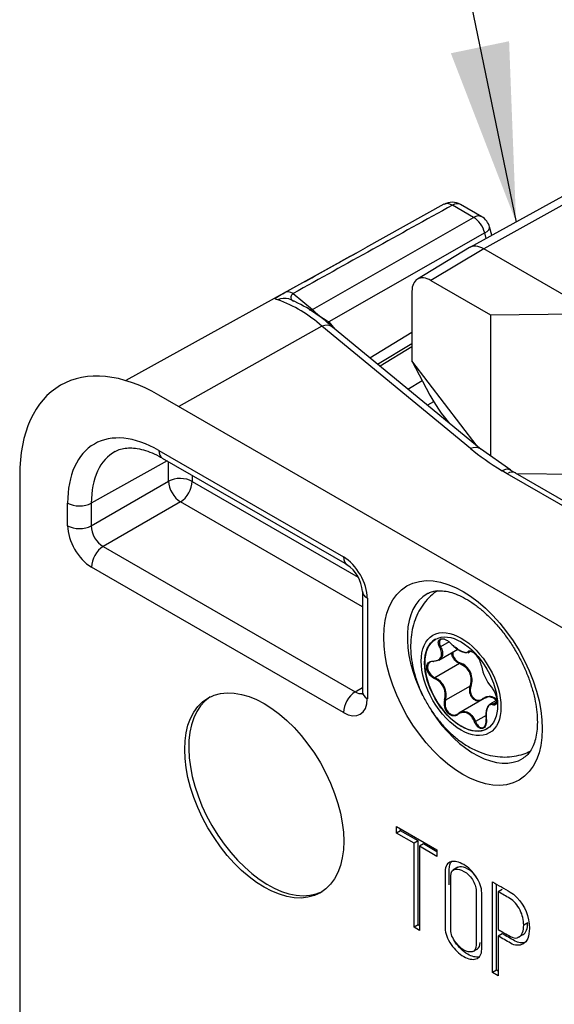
# Model space of a CAD drawing. Header units: millimetres. Extents: x 0 to 210, y 0 to 297.
# Tile 5 of 28: x 159 to 168, y 115 to 132. Entities that reach past the tile are written whole.
import ezdxf

# ---------------------------------------------------------------- set-up
doc = ezdxf.new("R2010")
doc.units = ezdxf.units.MM
for name, color, linetype in [('0040_001_EKEY_DL', 7, 'Continuous'), ('0040_003_EKEY_DL', 7, 'Continuous'), ('0040_010_EKEY_DL', 7, 'Continuous'), ('Default', 7, 'Continuous')]:
    doc.layers.add(name, color=color, linetype=linetype)

# ---------------------------------------------------------------- blocks, each defined once
blk = doc.blocks.new('SEANNOT_GROUP2')
at = {"layer": 'Default', "linetype": 'Continuous'}
blk.add_hatch(color=7, dxfattribs=at).paths.add_polyline_path([(166.257, 131.633), (167.417, 128.63), (167.293, 131.847)])
at = {"layer": 'Default', "color": 7, "linetype": 'Continuous'}
blk.add_lwpolyline([(165.022, 140.223), (167.417, 128.63)], dxfattribs=at)
blk = doc.blocks.new('SE2')
at = {"layer": '0040_001_EKEY_DL', "color": 7, "linetype": 'Continuous'}
for p, q in [((166.135, 128.945), (164.738, 128.17)), ((166.661, 128.712), (166.284, 128.93)), ((166.807, 128.725), (166.43, 128.942)), ((163.796, 127.075), (166.661, 128.712)), ((166.86, 128.436), (164.089, 126.852)), ((166.886, 128.339), (166.86, 128.436)), ((166.987, 128.394), (166.947, 128.542)), ((164.572, 128.078), (160.479, 125.807)), ((163.452, 127.358), (163.796, 127.075)), ((164.089, 126.852), (164.196, 126.723)), ((163.963, 126.776), (161.417, 125.347)), ((166.607, 124.598), (163.963, 126.776)), ((166.795, 124.583), (164.151, 126.761)), ((164.815, 126.213), (165.565, 126.669)), ((164.954, 126.099), (165.565, 126.471)), ((165.565, 126.409), (164.997, 126.064)), ((165.49, 125.657), (165.749, 125.807)), ((171.882, 119.304), (161.063, 125.551)), ((165.951, 125.433), (165.84, 125.369)), ((167.325, 124.213), (166.782, 124.593)), ((161.063, 124.567), (164.348, 122.67)), ((161.125, 124.429), (164.41, 122.533)), ((161.211, 124.38), (159.861, 123.628)), ((161.236, 124.017), (161.236, 124.366)), ((158.588, 124.122), (158.588, 91.625)), ((161.656, 124.123), (161.656, 124.015)), ((167.258, 124.151), (167.168, 124.205)), ((169.944, 122.6), (167.258, 124.151)), ((170.091, 122.614), (167.405, 124.164)), ((159.861, 123.224), (161.236, 124.017)), ((161.656, 124.015), (164.608, 122.311)), ((159.441, 123.226), (159.441, 123.63)), ((159.861, 123.628), (159.861, 123.224)), ((161.448, 123.65), (160.073, 122.856)), ((164.684, 121.781), (161.448, 123.65)), ((160.073, 122.856), (164.556, 120.268)), ((164.348, 119.903), (159.865, 122.491)), ((164.684, 122.058), (164.684, 120.27)), ((164.772, 121.936), (164.772, 120.148)), ((164.556, 120.268), (164.684, 120.347)), ((165.292, 117.758), (165.292, 117.874)), ((165.292, 117.874), (166.009, 117.459)), ((165.362, 117.799), (165.292, 117.758)), ((165.604, 117.578), (165.292, 117.758)), ((165.362, 117.799), (165.362, 117.833)), ((165.674, 117.619), (165.362, 117.799)), ((165.674, 117.619), (165.604, 117.578)), ((165.604, 116.081), (165.604, 117.578)), ((165.674, 116.122), (165.674, 117.619)), ((165.771, 117.563), (165.701, 117.522)), ((166.009, 117.425), (165.771, 117.563)), ((166.009, 117.343), (165.701, 117.522)), ((165.701, 117.522), (165.701, 116.025)), ((166.009, 117.459), (166.009, 117.343)), ((166.383, 117.15), (166.294, 117.099)), ((166.998, 115.275), (166.998, 116.888)), ((167.069, 115.316), (167.069, 116.848)), ((167.17, 116.755), (167.1, 116.714)), ((167.1, 116.714), (167.1, 116.041)), ((167.624, 116.16), (167.553, 116.119)), ((165.674, 116.122), (165.604, 116.081)), ((165.701, 116.025), (165.604, 116.081)), ((165.701, 116.106), (165.674, 116.122)), ((167.17, 115.966), (167.1, 115.925)), ((167.1, 115.925), (167.1, 115.217)), ((167.457, 115.902), (167.546, 115.953)), ((166.649, 115.649), (166.738, 115.7)), ((167.069, 115.316), (166.998, 115.275)), ((167.1, 115.298), (167.069, 115.316)), ((167.1, 115.217), (166.998, 115.275))]:
    blk.add_line(p, q, dxfattribs=at)
for centre, radius, start, end in [((166.28, 128.682), 0.3, 60, 119.0134), ((166.657, 128.465), 0.3, 14.9319, 60), ((162.404, 125.063), 2.316, 47.6779, 70.492), ((162.391, 124.886), 2.571, 46.8072, 67.459), ((169.167, 127.26), 3.562, 238.7453, 240.3413), ((164.044, 122.005), 0.642, 4.7019, 55.2981)]:
    blk.add_arc(centre, radius, start, end, dxfattribs=at)
for centre, major_axis, ratio, start_param, end_param in [((166.28, 128.682), (0.146, -0.262), 0.586021, 2.366231, 3.150705), ((166.28, 128.682), (-0.15, -0.26), 0.57735, 3.141593, 3.909538), ((140.801, 113.269), (125.876, 70.13), 0.009067, 1.361894, 1.384815), ((166.657, 128.465), (-0.15, -0.26), 0.57735, 3.141593, 3.909538), ((166.657, 128.465), (0.149, -0.26), 0.59435, 1.137266, 2.358783), ((166.657, 128.465), (-0.29, -0.077), 0.345066, 2.250804, 3.141593), ((163.448, 127.111), (-0.146, 0.262), 0.586166, 5.507697, 6.275777), ((163.292, 126.973), (-0.084, -0.288), 0.972155, 3.140965, 3.839214), ((163.8, 127.322), (0.191, 0.232), 0.671426, 3.806029, 4.013192), ((164.049, 126.975), (0.282, -0.181), 0.253133, 3.7929, 5.014418), ((164.292, 126.823), (0.231, 0.192), 0.570715, -4.236238, -4.106699), ((163.96, 126.529), (-0.191, -0.232), 0.670904, 3.141593, 4.016731), ((161.063, 122.693), (1.75, -3.031), 0.57735, 2.356194, 3.926991), ((161.063, 122.693), (1.147, -1.987), 0.57735, 2.356194, 3.926991), ((166.604, 124.351), (-0.191, -0.232), 0.670904, 3.22222, 4.016731), ((167.755, 124.347), (-1.526, 0.801), 0.239486, 0.853677, 1.304551), ((166.604, 124.351), (-0.191, -0.232), 0.670904, 3.141593, 3.22222), ((161.272, 122.813), (0.997, -1.728), 0.57735, 3.128878, 3.926991), ((161.275, 124.689), (0.15, 0.26), 0.57735, 2.356194, 3.141593), ((167.165, 123.959), (-0.156, -0.256), 0.593788, 3.154948, 3.927482), ((161.444, 123.893), (-0.3, 0), 0.57735, 3.926991, 5.480334), ((167.255, 123.905), (-0.15, -0.26), 0.57735, 3.141593, 3.913028), ((167.165, 123.959), (-0.156, -0.256), 0.593788, 3.119195, 3.154948), ((161.444, 123.893), (-0.15, 0.26), 0.557025, 0.78555, 2.356042), ((161.444, 123.893), (-0.15, -0.26), 0.57735, 0.802851, 2.356194), ((159.653, 123.752), (0.3, 0), 0.57735, 3.926991, 5.480334), ((159.865, 122.981), (-0.3, 0.52), 0.577526, 0.78555, 2.356042), ((159.653, 123.348), (0.3, 0), 0.57735, 3.926991, 5.480334), ((160.077, 123.103), (-0.15, 0.26), 0.598027, 0.78555, 2.356042), ((160.077, 122.613), (-0.15, -0.26), 0.57735, 3.944444, 5.497787), ((164.347, 122.18), (0.3, -0.52), 0.577526, 0.78555, 2.356042), ((164.56, 122.793), (0.15, 0.26), 0.57735, 2.356194, 3.13897), ((164.984, 122.058), (0.3, 0), 0.57735, 3.141999, 3.926991), ((166.681, 120.547), (-0.847, 1.468), 0.57735, 0, 1.471389), ((166.681, 120.547), (-0.847, 1.468), 0.57735, 6.272615, 6.283185), ((164.56, 120.025), (-0.15, -0.26), 0.57735, 3.944444, 5.497787), ((164.56, 120.515), (-0.142, 0.265), 0.576473, 2.373731, 3.023685), ((164.984, 120.27), (0.3, 0), 0.57735, 3.141593, 3.926991), ((163.008, 118.468), (1, -1.732), 0.57735, 3.176955, 6.247823), ((164.347, 120.393), (-0.3, 0.52), 0.577174, 2.356347, 3.926839), ((166.681, 120.547), (-0.847, 1.468), 0.57735, 1.655648, 3.160477)]:
    blk.add_ellipse(centre, major_axis=major_axis, ratio=ratio, start_param=start_param, end_param=end_param, dxfattribs=at)
for centre, major_axis in [((166.473, 120.427), (0.997, -1.728)), ((162.937, 118.427), (1, -1.732))]:
    blk.add_ellipse(centre, major_axis=major_axis, ratio=0.57735, dxfattribs=at)
for points, knots in [([(163.304, 127.374), (163.446, 127.453), (163.587, 127.531), (163.729, 127.61), (164.01, 127.766), (164.291, 127.922), (164.573, 128.078)], [0, 0, 0, 0, 0.1501119, 0.1501119, 0.1501119, 0.4483369, 0.4483369, 0.4483369, 0.4483369]), ([(163.177, 127.246), (163.141, 127.253), (163.123, 127.259), (163.146, 127.283), (163.162, 127.294), (163.216, 127.326), (163.255, 127.347), (163.304, 127.374)], [0, 0, 0, 0, 0.5, 0.5, 0.75, 0.75, 1, 1, 1, 1]), ([(163.452, 127.358), (163.424, 127.337), (163.413, 127.318), (163.407, 127.285), (163.411, 127.271), (163.428, 127.242), (163.441, 127.229), (163.458, 127.215)], [0, 0, 0, 0, 0.25, 0.25, 0.5, 0.5, 0.7700856, 0.7700856, 0.7700856, 0.7700856]), ([(160.288, 124.547), (160.321, 124.564), (160.378, 124.591), (160.488, 124.611), (160.611, 124.611), (160.75, 124.589), (160.901, 124.541), (161.031, 124.482), (161.102, 124.443), (161.125, 124.429)], [0, 0, 0, 0, 0.164194, 0.322754, 0.472729, 0.632256, 0.786807, 0.939404, 1, 1, 1, 1]), ([(165.844, 122.019), (165.868, 122.032), (165.912, 122.054), (166.002, 122.071), (166.11, 122.071), (166.235, 122.049), (166.374, 122.002), (166.519, 121.931), (166.669, 121.836), (166.82, 121.718), (166.969, 121.579), (167.113, 121.421), (167.25, 121.247), (167.376, 121.058), (167.489, 120.86), (167.586, 120.656), (167.666, 120.45), (167.728, 120.246), (167.771, 120.048), (167.794, 119.86), (167.798, 119.686), (167.784, 119.53), (167.754, 119.394), (167.71, 119.28), (167.656, 119.19), (167.599, 119.126), (167.56, 119.102), (167.541, 119.09)], [0, 0, 0, 0, 0.036984, 0.079304, 0.118799, 0.160878, 0.201449, 0.241521, 0.281544, 0.321693, 0.362052, 0.402622, 0.443366, 0.484231, 0.525156, 0.566079, 0.606918, 0.647612, 0.6881, 0.728332, 0.768279, 0.807966, 0.847521, 0.887167, 0.927446, 0.969461, 1, 1, 1, 1]), ([(164.684, 120.27), (164.684, 120.261), (164.683, 120.239), (164.679, 120.226), (164.678, 120.225), (164.678, 120.225)], [0, 0, 0, 0, 0.1382871, 0.396768, 0.4596729, 0.4596729, 0.4596729, 0.4596729]), ([(166.806, 115.689), (166.806, 115.596), (166.773, 115.539), (166.704, 115.518), (166.641, 115.499), (166.569, 115.514), (166.402, 115.61), (166.329, 115.679), (166.264, 115.774), (166.194, 115.877), (166.157, 115.974), (166.157, 116.066), (166.157, 116.401), (166.157, 116.735), (166.157, 117.07), (166.157, 117.171), (166.194, 117.231), (166.266, 117.249), (166.325, 117.263), (166.398, 117.245), (166.569, 117.147), (166.641, 117.076), (166.704, 116.984), (166.772, 116.883), (166.806, 116.787), (166.806, 116.695), (166.806, 116.36), (166.806, 116.025), (166.806, 115.689)], [0, 0, 0, 0, 0.064389, 0.064389, 0.064389, 0.129402, 0.129402, 0.194415, 0.194415, 0.194415, 0.259414, 0.259414, 0.259414, 0.499107, 0.499107, 0.499107, 0.566977, 0.566977, 0.566977, 0.632919, 0.632919, 0.695603, 0.695603, 0.695603, 0.759726, 0.759726, 0.759726, 1, 1, 1, 1]), ([(166.228, 116.835), (166.228, 116.927), (166.228, 117.019), (166.228, 117.111), (166.228, 117.174), (166.243, 117.222), (166.272, 117.252)], [0.4332196, 0.4332196, 0.4332196, 0.4332196, 0.4991066, 0.4991066, 0.4991066, 0.5419034, 0.5419034, 0.5419034, 0.5419034]), ([(166.706, 115.77), (166.706, 116.09), (166.706, 116.41), (166.706, 116.73), (166.706, 116.796), (166.683, 116.864), (166.64, 116.931), (166.6, 116.994), (166.549, 117.042), (166.434, 117.108), (166.385, 117.122), (166.344, 117.117), (166.285, 117.109), (166.254, 117.069), (166.254, 116.991), (166.254, 116.671), (166.254, 116.351), (166.254, 116.03), (166.254, 115.962), (166.285, 115.888), (166.343, 115.812), (166.391, 115.75), (166.439, 115.704), (166.542, 115.645), (166.588, 115.636), (166.631, 115.644), (166.681, 115.655), (166.706, 115.697), (166.706, 115.77)], [0, 0, 0, 0, 0.278865, 0.278865, 0.278865, 0.332992, 0.332992, 0.332992, 0.387198, 0.387198, 0.438447, 0.438447, 0.438447, 0.501059, 0.501059, 0.501059, 0.780272, 0.780272, 0.780272, 0.839881, 0.839881, 0.839881, 0.890711, 0.890711, 0.942623, 0.942623, 0.942623, 1, 1, 1, 1]), ([(166.717, 116.961), (166.715, 116.965), (166.713, 116.968), (166.711, 116.972), (166.67, 117.035), (166.62, 117.083), (166.504, 117.149), (166.456, 117.162), (166.415, 117.157), (166.399, 117.155), (166.385, 117.151), (166.374, 117.144)], [0.330141, 0.330141, 0.330141, 0.330141, 0.3329924, 0.3329924, 0.3329924, 0.387198, 0.387198, 0.4384469, 0.4384469, 0.4384469, 0.4551573, 0.4551573, 0.4551573, 0.4551573]), ([(166.998, 116.888), (167.104, 116.828), (167.209, 116.767), (167.315, 116.706), (167.349, 116.686), (167.387, 116.654), (167.429, 116.611), (167.579, 116.458), (167.654, 116.275), (167.654, 116.06)], [0, 0, 0, 0, 0.353874, 0.353874, 0.353874, 0.485606, 0.485606, 0.485606, 1, 1, 1, 1]), ([(167.553, 116.119), (167.553, 116.208), (167.532, 116.296), (167.488, 116.385), (167.441, 116.481), (167.383, 116.551), (167.307, 116.594), (167.238, 116.634), (167.169, 116.674), (167.1, 116.714)], [0, 0, 0, 0, 0.336513, 0.336513, 0.336513, 0.671052, 0.671052, 0.671052, 1, 1, 1, 1]), ([(167.537, 115.948), (167.538, 115.949), (167.54, 115.95), (167.542, 115.951), (167.596, 115.985), (167.624, 116.054), (167.624, 116.16)], [0.6075079, 0.6075079, 0.6075079, 0.6075079, 0.6174906, 0.6174906, 0.6174906, 1, 1, 1, 1]), ([(167.1, 116.041), (167.172, 115.999), (167.244, 115.957), (167.317, 115.916), (167.374, 115.882), (167.425, 115.881), (167.471, 115.91), (167.525, 115.944), (167.553, 116.013), (167.553, 116.119)], [0, 0, 0, 0, 0.341342, 0.341342, 0.341342, 0.617491, 0.617491, 0.617491, 1, 1, 1, 1]), ([(167.654, 116.06), (167.654, 115.917), (167.615, 115.825), (167.538, 115.783), (167.472, 115.747), (167.4, 115.752), (167.319, 115.798), (167.246, 115.841), (167.173, 115.883), (167.1, 115.925)], [0, 0, 0, 0, 0.414257, 0.414257, 0.414257, 0.723826, 0.723826, 0.723826, 1, 1, 1, 1]), ([(166.759, 115.555), (166.7, 115.542), (166.633, 115.558), (166.473, 115.65), (166.4, 115.72), (166.335, 115.815), (166.328, 115.825), (166.321, 115.836), (166.315, 115.846)], [0.0694678, 0.0694678, 0.0694678, 0.0694678, 0.1294017, 0.1294017, 0.1944146, 0.1944146, 0.1944146, 0.2010045, 0.2010045, 0.2010045, 0.2010045]), ([(167.581, 115.811), (167.523, 115.79), (167.459, 115.799), (167.39, 115.839), (167.317, 115.881), (167.244, 115.924), (167.17, 115.966)], [0.4571584, 0.4571584, 0.4571584, 0.4571584, 0.7238264, 0.7238264, 0.7238264, 1, 1, 1, 1])]:
    blk.add_open_spline(points, degree=3, knots=knots, dxfattribs=at)
for points in [[(164.573, 128.078), (164.628, 128.109), (164.683, 128.139), (164.738, 128.17)], [(166.729, 115.695), (166.761, 115.714), (166.776, 115.753), (166.776, 115.811)]]:
    blk.add_open_spline(points, degree=3, dxfattribs=at)
at = {"layer": '0040_003_EKEY_DL', "color": 7, "linetype": 'Continuous'}
for p, q in [((168.24, 129.082), (166.594, 128.178)), ((168.545, 129.101), (166.841, 128.152)), ((166.588, 128.175), (165.661, 127.612)), ((166.841, 128.152), (165.902, 127.591)), ((168.841, 126.997), (166.841, 128.152)), ((165.902, 127.591), (166.963, 126.978)), ((165.565, 127.396), (165.565, 126.159)), ((166.963, 126.978), (168.841, 126.997)), ((166.963, 126.978), (166.963, 124.466)), ((166.724, 124.642), (165.565, 126.159)), ((165.565, 126.159), (165.886, 125.547)), ((167.424, 124.154), (168.841, 124.139))]:
    blk.add_line(p, q, dxfattribs=at)
for centre, major_axis, ratio, start_param, end_param in [((166.841, 127.744), (0.25, -0.433), 0.57735, 2.356194, 3.153936), ((165.902, 127.201), (0.238, -0.413), 0.57735, 2.356194, 3.926991), ((166.127, 125.289), (-0.283, 0.394), 0.136094, 0.763584, 2.140534)]:
    blk.add_ellipse(centre, major_axis=major_axis, ratio=ratio, start_param=start_param, end_param=end_param, dxfattribs=at)
at = {"layer": '0040_010_EKEY_DL', "color": 7, "linetype": 'Continuous'}
for p, q in [((166.225, 121.159), (166.075, 121.072)), ((166.046, 120.835), (166.38, 121.027)), ((166.557, 120.966), (166.605, 120.994)), ((166.597, 120.993), (166.582, 120.985)), ((166.411, 120.772), (165.975, 120.52)), ((166.411, 120.772), (166.366, 120.797)), ((165.932, 120.546), (165.975, 120.52)), ((166.598, 120.371), (166.162, 120.119)), ((166.848, 120.152), (166.399, 119.893)), ((167.074, 120.121), (166.953, 120.051)), ((167.068, 120.084), (167.016, 120.054)), ((166.884, 119.849), (166.696, 119.74)), ((166.696, 119.74), (166.717, 119.696))]:
    blk.add_line(p, q, dxfattribs=at)
for centre, radius, start, end in [((166.43, 120.67), 0.376, 9.4919, 44.0385), ((166.312, 120.482), 0.323, 339.0555, 70.9246), ((167.606, 120.875), 0.817, 190.0844, 219.8957), ((165.842, 120.214), 0.317, 343.3202, 66.6599), ((165.837, 120.212), 0.338, 344.1831, 65.797), ((166.799, 120.301), 0.213, 160.8721, 222.5496), ((166.796, 120.299), 0.194, 159.544, 222.7459), ((166.369, 120.057), 0.233, 163.4932, 223.27), ((166.37, 120.056), 0.217, 163.0064, 222.9988), ((166.671, 119.759), 0.216, 335.8096, 8.5251)]:
    blk.add_arc(centre, radius, start, end, dxfattribs=at)
for major_axis in [(0.502, -0.869), (0.459, -0.796)]:
    blk.add_ellipse((166.439, 120.408), major_axis=major_axis, ratio=0.57735, dxfattribs=at)
for centre, major_axis, ratio, start_param, end_param in [((166.443, 120.41), (0.459, -0.796), 0.57735, 3.141593, 6.283185), ((166.066, 121.073), (-0.0118, -0.0065), 0.431396, 0.693882, 2.145938), ((166.574, 120.996), (0.0104, -0.0086), 0.920295, 4.53409, 5.986466), ((165.945, 120.824), (0.0002, 0.0135), 0.584502, 2.133432, 3.585487), ((166.412, 120.782), (-0.005, -0.0126), 0.297662, 0.738888, 2.162813), ((166.812, 120.738), (0.0135, 0.0009), 0.786512, 2.765606, 3.740515), ((165.974, 120.51), (-0.0057, -0.0122), 0.355674, 3.900215, 5.352592), ((166.607, 120.364), (-0.0125, 0.0052), 0.457403, 4.309571, 5.733495), ((166.99, 120.356), (0.0101, 0.009), 0.622752, 2.655122, 3.474029), ((166.153, 120.127), (-0.0127, 0.0045), 0.519252, 1.1145, 2.566876), ((166.811, 120.143), (-0.0086, 0.0104), 0.587807, 3.726187, 4.424225), ((167.019, 120.041), (0.0052, 0.0125), 0.851823, 0.729692, 2.182068), ((166.39, 119.869), (0.0087, -0.0103), 0.652746, 2.991111, 4.443166), ((166.689, 119.735), (-0.0126, -0.005), 0.199392, 4.121385, 5.573441)]:
    blk.add_ellipse(centre, major_axis=major_axis, ratio=ratio, start_param=start_param, end_param=end_param, dxfattribs=at)
for points, knots in [([(166.021, 122.07), (165.977, 122.043), (165.89, 121.97), (165.779, 121.849), (165.686, 121.706), (165.615, 121.549), (165.567, 121.377), (165.542, 121.192), (165.54, 120.995), (165.563, 120.789), (165.611, 120.579), (165.682, 120.369), (165.775, 120.165), (165.886, 119.97), (166.016, 119.786), (166.162, 119.617), (166.324, 119.464), (166.501, 119.333), (166.684, 119.231), (166.867, 119.16), (167.043, 119.119), (167.216, 119.106), (167.385, 119.119), (167.535, 119.158), (167.632, 119.194), (167.671, 119.214)], [0.014886, 0.014886, 0.014886, 0.014886, 0.0508778, 0.0892278, 0.1276036, 0.1666209, 0.2068678, 0.2488032, 0.2925613, 0.3377834, 0.3837337, 0.4296818, 0.4754794, 0.5212315, 0.5671682, 0.6134851, 0.6604691, 0.7083455, 0.7570939, 0.7996972, 0.8405886, 0.8799221, 0.9180901, 0.9555169, 0.9860473, 0.9860473, 0.9860473, 0.9860473]), ([(165.939, 120.817), (165.95, 120.818), (165.971, 120.818), (166.001, 120.825), (166.044, 120.842), (166.089, 120.885), (166.097, 120.955), (166.082, 121.017), (166.067, 121.049), (166.059, 121.065)], [0, 0, 0, 0, 0.086591, 0.169972, 0.252259, 0.500283, 0.748155, 0.871608, 1, 1, 1, 1]), ([(166.075, 121.072), (166.082, 121.057), (166.096, 121.028), (166.107, 120.986), (166.111, 120.948), (166.107, 120.916), (166.093, 120.873), (166.048, 120.823), (165.983, 120.816), (165.948, 120.812)], [0, 0, 0, 0, 0.113597, 0.220359, 0.320445, 0.414043, 0.501387, 0.730404, 1, 1, 1, 1]), ([(166.059, 121.065), (166.053, 121.076), (166.042, 121.098), (166.034, 121.13), (166.034, 121.164), (166.044, 121.189), (166.058, 121.201), (166.064, 121.204)], [0, 0, 0, 0, 0.0832566, 0.1657143, 0.2506675, 0.375908, 0.4441775, 0.4441775, 0.4441775, 0.4441775]), ([(166.144, 121.205), (166.143, 121.205), (166.133, 121.208), (166.114, 121.21), (166.076, 121.206), (166.039, 121.167), (166.062, 121.105), (166.075, 121.072)], [0.3416315, 0.3416315, 0.3416315, 0.3416315, 0.3482151, 0.4275124, 0.5040226, 0.7385778, 1, 1, 1, 1]), ([(166.064, 121.204), (166.068, 121.207), (166.084, 121.213), (166.119, 121.214), (166.169, 121.197), (166.221, 121.166), (166.251, 121.136), (166.267, 121.121)], [0.4441775, 0.4441775, 0.4441775, 0.4441775, 0.5005295, 0.6250203, 0.7502357, 0.8760379, 1, 1, 1, 1]), ([(166.267, 121.121), (166.276, 121.112), (166.295, 121.092), (166.326, 121.066), (166.377, 121.027), (166.449, 120.983), (166.511, 120.967), (166.54, 120.971), (166.548, 120.975), (166.549, 120.976)], [0, 0, 0, 0, 0.0866012, 0.1699814, 0.2522607, 0.5002764, 0.7481466, 0.8715946, 0.8951707, 0.8951707, 0.8951707, 0.8951707]), ([(166.366, 120.797), (166.356, 120.805), (166.337, 120.82), (166.313, 120.848), (166.295, 120.878), (166.282, 120.908), (166.275, 120.938), (166.274, 120.957), (166.275, 120.967), (166.275, 120.967)], [0, 0, 0, 0, 0.0891753, 0.1759778, 0.2605857, 0.3431912, 0.424001, 0.5032357, 0.5050615, 0.5050615, 0.5050615, 0.5050615]), ([(166.292, 120.978), (166.29, 120.968), (166.288, 120.927), (166.316, 120.864), (166.37, 120.811), (166.402, 120.796), (166.418, 120.788)], [0.4146123, 0.4146123, 0.4146123, 0.4146123, 0.5006211, 0.7483378, 0.8747153, 1, 1, 1, 1]), ([(166.54, 120.965), (166.532, 120.965), (166.516, 120.966), (166.476, 120.976), (166.415, 121.003), (166.362, 121.043), (166.335, 121.063)], [0.2705612, 0.2705612, 0.2705612, 0.2705612, 0.3905761, 0.5007149, 0.7421553, 1, 1, 1, 1]), ([(166.565, 120.988), (166.569, 120.991), (166.577, 120.999), (166.596, 121), (166.622, 120.993), (166.659, 120.973), (166.687, 120.945), (166.701, 120.931)], [0, 0, 0, 0, 0.166332, 0.331074, 0.500801, 0.75106, 1, 1, 1, 1]), ([(165.967, 120.504), (165.955, 120.511), (165.932, 120.523), (165.9, 120.55), (165.867, 120.588), (165.839, 120.637), (165.825, 120.694), (165.829, 120.746), (165.852, 120.786), (165.889, 120.813), (165.922, 120.816), (165.939, 120.817)], [0, 0, 0, 0, 0.08325, 0.165707, 0.250667, 0.375908, 0.500529, 0.625021, 0.750236, 0.87603, 1, 1, 1, 1]), ([(165.89, 120.798), (165.884, 120.794), (165.871, 120.785), (165.857, 120.766), (165.847, 120.743), (165.84, 120.7), (165.856, 120.623), (165.906, 120.572), (165.932, 120.546)], [0.1896995, 0.1896995, 0.1896995, 0.1896995, 0.265635, 0.3478064, 0.4269711, 0.5032565, 0.7440246, 1, 1, 1, 1]), ([(166.598, 120.371), (166.604, 120.388), (166.616, 120.42), (166.622, 120.471), (166.62, 120.52), (166.611, 120.566), (166.588, 120.629), (166.526, 120.713), (166.452, 120.751), (166.411, 120.772)], [0, 0, 0, 0, 0.11624, 0.224098, 0.3239, 0.416055, 0.501087, 0.726277, 1, 1, 1, 1]), ([(166.819, 120.145), (166.829, 120.152), (166.849, 120.167), (166.88, 120.181), (166.934, 120.195), (167.005, 120.189), (167.056, 120.15), (167.075, 120.13)], [0, 0, 0, 0, 0.0873025, 0.1708495, 0.252751, 0.5006396, 0.6857258, 0.6857258, 0.6857258, 0.6857258]), ([(166.979, 120.351), (166.986, 120.342), (167.001, 120.324), (167.022, 120.29), (167.043, 120.247), (167.063, 120.192), (167.074, 120.134), (167.073, 120.083), (167.06, 120.049), (167.037, 120.03), (167.017, 120.035), (167.007, 120.038)], [0, 0, 0, 0, 0.083257, 0.165714, 0.250668, 0.375908, 0.50053, 0.62502, 0.750236, 0.876038, 1, 1, 1, 1]), ([(166.773, 120.109), (166.768, 120.108), (166.753, 120.105), (166.726, 120.106), (166.695, 120.116), (166.667, 120.133), (166.65, 120.149), (166.642, 120.157)], [0.2792573, 0.2792573, 0.2792573, 0.2792573, 0.3618188, 0.5314714, 0.6940969, 0.8501146, 1, 1, 1, 1]), ([(166.654, 120.167), (166.662, 120.159), (166.679, 120.143), (166.707, 120.127), (166.742, 120.119), (166.782, 120.12), (166.807, 120.137), (166.819, 120.145)], [0, 0, 0, 0, 0.166864, 0.331947, 0.500694, 0.751429, 1, 1, 1, 1]), ([(167.065, 120.117), (167.063, 120.118), (167.053, 120.13), (167.033, 120.148), (166.987, 120.175), (166.92, 120.185), (166.871, 120.162), (166.849, 120.15)], [0.3073169, 0.3073169, 0.3073169, 0.3073169, 0.3238401, 0.4160173, 0.5010912, 0.7263429, 0.9133779, 0.9133779, 0.9133779, 0.9133779]), ([(166.953, 120.039), (166.937, 120.031), (166.907, 120), (166.888, 119.922), (166.883, 119.849), (166.886, 119.81), (166.887, 119.79)], [0.2522607, 0.2522607, 0.2522607, 0.2522607, 0.5002764, 0.7481466, 0.8715946, 1, 1, 1, 1]), ([(166.89, 119.793), (166.888, 119.812), (166.885, 119.848), (166.886, 119.897), (166.892, 119.94), (166.902, 119.976), (166.919, 120.02), (166.954, 120.064), (166.994, 120.057), (167.016, 120.054)], [0, 0, 0, 0, 0.113636, 0.220419, 0.320506, 0.414088, 0.501398, 0.730354, 1, 1, 1, 1]), ([(167.007, 120.038), (167.001, 120.04), (166.988, 120.045), (166.97, 120.044), (166.958, 120.041), (166.953, 120.039)], [0, 0, 0, 0, 0.0866012, 0.1699814, 0.2522607, 0.2522607, 0.2522607, 0.2522607]), ([(167.016, 120.054), (167.022, 120.052), (167.036, 120.048), (167.052, 120.053), (167.064, 120.067), (167.072, 120.088), (167.075, 120.109), (167.075, 120.123), (167.075, 120.128)], [0, 0, 0, 0, 0.0919816, 0.1805943, 0.2659599, 0.3482151, 0.4275124, 0.4633925, 0.4633925, 0.4633925, 0.4633925]), ([(166.382, 119.867), (166.373, 119.86), (166.356, 119.848), (166.326, 119.84), (166.288, 119.841), (166.243, 119.856), (166.213, 119.883), (166.199, 119.897)], [0, 0, 0, 0, 0.166348, 0.33109, 0.500805, 0.75106, 1, 1, 1, 1]), ([(166.211, 119.908), (166.219, 119.9), (166.236, 119.884), (166.264, 119.867), (166.295, 119.857), (166.326, 119.855), (166.356, 119.862), (166.374, 119.874), (166.383, 119.88)], [0, 0, 0, 0, 0.15183, 0.309176, 0.472379, 0.641741, 0.817534, 1, 1, 1, 1]), ([(166.679, 119.733), (166.674, 119.746), (166.664, 119.77), (166.644, 119.803), (166.609, 119.851), (166.548, 119.901), (166.474, 119.909), (166.418, 119.894), (166.394, 119.876), (166.382, 119.867)], [0, 0, 0, 0, 0.086591, 0.169972, 0.252259, 0.500283, 0.748155, 0.871608, 1, 1, 1, 1]), ([(166.383, 119.88), (166.394, 119.889), (166.416, 119.905), (166.453, 119.918), (166.488, 119.922), (166.523, 119.918), (166.572, 119.901), (166.638, 119.852), (166.676, 119.779), (166.696, 119.74)], [0, 0, 0, 0, 0.113597, 0.220359, 0.320445, 0.414043, 0.501387, 0.730404, 1, 1, 1, 1]), ([(166.887, 119.79), (166.888, 119.776), (166.89, 119.749), (166.887, 119.71), (166.876, 119.67), (166.855, 119.635), (166.822, 119.614), (166.783, 119.615), (166.742, 119.638), (166.705, 119.677), (166.688, 119.715), (166.679, 119.733)], [0, 0, 0, 0, 0.08325, 0.165707, 0.250667, 0.375908, 0.500529, 0.625021, 0.750236, 0.87603, 1, 1, 1, 1]), ([(166.717, 119.696), (166.725, 119.685), (166.74, 119.664), (166.766, 119.643), (166.793, 119.631), (166.818, 119.629), (166.833, 119.634), (166.84, 119.638)], [0, 0, 0, 0, 0.1058319, 0.2088229, 0.3091998, 0.4072079, 0.5027044, 0.5027044, 0.5027044, 0.5027044])]:
    blk.add_open_spline(points, degree=3, knots=knots, dxfattribs=at)
for points in [[(166.549, 120.976), (166.555, 120.979), (166.56, 120.983), (166.565, 120.988)], [(166.582, 120.985), (166.578, 120.981), (166.573, 120.977), (166.569, 120.974)], [(166.624, 120.991), (166.612, 120.994), (166.601, 120.992), (166.592, 120.988)], [(166.868, 119.671), (166.866, 119.663), (166.857, 119.652), (166.84, 119.638)]]:
    blk.add_open_spline(points, degree=3, dxfattribs=at)

msp = doc.modelspace()

# ---------------------------------------------------------------- block references
at = {"layer": 'Default'}
for name in ['SEANNOT_GROUP2', 'SE2']:
    msp.add_blockref(name, (0, 0), dxfattribs=at)

doc.saveas('drawing.dxf')
